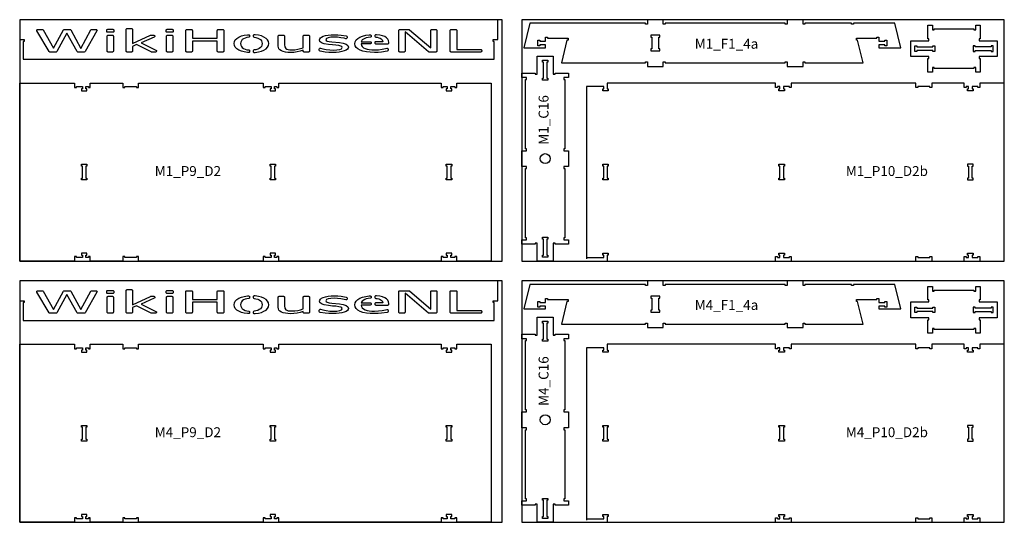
# Model space of a CAD drawing. Header units: millimetres. Extents: x -18184 to 50972, y 6312 to 16778.
# Tile 24 of 38: x 5352 to 10332, y 8953 to 11493. Entities that reach past the tile are written whole.
import ezdxf

# ---------------------------------------------------------------- set-up
doc = ezdxf.new("R2010")
doc.units = ezdxf.units.MM
doc.header["$MEASUREMENT"] = 0
for name, color, linetype in [('freeswerk_CODES', 50, 'Continuous'), ('freeswerk_ELEMENTEN', 7, 'Continuous'), ("freeswerk_LOGO'S_hele dikte plaat", 1, 'Continuous'), ('freeswerk_PLATEN', 3, 'Continuous')]:
    doc.layers.add(name, color=color, linetype=linetype)

msp = doc.modelspace()

# ---------------------------------------------------------------- linework, layer by layer
for centre in [(8010.3, 10790.5), (8010.3, 9470.5)]:
    msp.add_circle(centre, 25)
at = {"layer": 'freeswerk_ELEMENTEN'}
for points in [[(7752.3, 11392.5), (7770.3, 11392.5), (7770.3, 11492.5), (5352.3, 11492.5), (5352.3, 11392.5), (5375.3, 11392.5), (5375.3, 11382.5), (5370.3, 11382.5), (5370.3, 11292.5), (7752.3, 11292.5), (7752.3, 11382.5), (7747.3, 11382.5), (7747.3, 11392.5)], [(9738.2, 11360.5), (9728.2, 11360.5), (9728.2, 11365.5), (9698.2, 11365.5), (9698.2, 11350.5), (9808.2, 11350.5), (9778.2, 11474.5), (9569.9, 11474.5), (9569.9, 11469.5), (9559.9, 11469.5), (9559.9, 11474.5), (9324.2, 11474.5), (9324.2, 11469.5), (9314.2, 11469.5), (9314.2, 11492.5), (9234.2, 11492.5), (9234.2, 11469.5), (9224.2, 11469.5), (9224.2, 11474.5), (8617.2, 11474.5), (8617.2, 11469.5), (8607.2, 11469.5), (8607.2, 11492.5), (8527.2, 11492.5), (8527.2, 11469.5), (8517.2, 11469.5), (8517.2, 11474.5), (7932.3, 11474.5), (7902.3, 11350.5), (8012.3, 11350.5), (8012.3, 11365.5), (7982.3, 11365.5), (7982.3, 11360.5), (7972.3, 11360.5), (7972.3, 11388.5), (7982.3, 11388.5), (7982.3, 11383.5), (8012.3, 11383.5), (8012.3, 11403.5), (8022.3, 11403.5), (8022.3, 11398.5), (8125.9, 11398.5), (8125.9, 11388.5), (8119.9, 11388.5), (8092.3, 11274.5), (8517.2, 11274.5), (8517.2, 11279.5), (8527.2, 11279.5), (8527.2, 11256.5), (8607.2, 11256.5), (8607.2, 11279.5), (8617.2, 11279.5), (8617.2, 11274.5), (9224.2, 11274.5), (9224.2, 11279.5), (9234.2, 11279.5), (9234.2, 11256.5), (9314.2, 11256.5), (9314.2, 11279.5), (9324.2, 11279.5), (9324.2, 11274.5), (9618.2, 11274.5), (9590.6, 11388.5), (9584.7, 11388.5), (9584.7, 11398.5), (9688.2, 11398.5), (9688.2, 11403.5), (9698.2, 11403.5), (9698.2, 11383.5), (9728.2, 11383.5), (9728.2, 11388.5), (9738.2, 11388.5)], [(9951.3, 11396.1), (9946.3, 11396.1), (9946.3, 11464.1), (9968.3, 11464.1), (9968.3, 11441.1), (9978.3, 11441.1), (9978.3, 11446.1), (10178.3, 11446.1), (10178.3, 11441.1), (10188.3, 11441.1), (10188.3, 11464.1), (10210.3, 11464.1), (10210.3, 11396.1), (10205.3, 11396.1), (10205.3, 11386.1), (10296.3, 11386.1), (10296.3, 11306.1), (10205.3, 11306.1), (10205.3, 11296.1), (10210.3, 11296.1), (10210.3, 11228.1), (10188.3, 11228.1), (10188.3, 11251.1), (10178.3, 11251.1), (10178.3, 11246.1), (9978.3, 11246.1), (9978.3, 11251.1), (9968.3, 11251.1), (9968.3, 11228.1), (9946.3, 11228.1), (9946.3, 11296.1), (9951.3, 11296.1), (9951.3, 11306.1), (9860.3, 11306.1), (9860.3, 11386.1), (9951.3, 11386.1)], [(8590.2, 11414.5), (8544.2, 11414.5), (8544.2, 11404.5), (8549.2, 11404.5), (8549.2, 11344.5), (8544.2, 11344.5), (8544.2, 11334.5), (8590.2, 11334.5), (8590.2, 11344.5), (8585.2, 11344.5), (8585.2, 11404.5), (8590.2, 11404.5)], [(9890.3, 11360.1), (9890.3, 11355.1), (9971.3, 11355.1), (9971.3, 11360.1), (9981.3, 11360.1), (9981.3, 11332.1), (9971.3, 11332.1), (9971.3, 11337.1), (9890.3, 11337.1), (9890.3, 11332.1), (9880.3, 11332.1), (9880.3, 11360.1)], [(10266.3, 11332.1), (10276.3, 11332.1), (10276.3, 11360.1), (10266.3, 11360.1), (10266.3, 11355.1), (10185.3, 11355.1), (10185.3, 11360.1), (10175.3, 11360.1), (10175.3, 11332.1), (10185.3, 11332.1), (10185.3, 11337.1), (10266.3, 11337.1)], [(8105.3, 10750.5), (8105.3, 10740.5), (8110.3, 10740.5), (8110.3, 10390.5), (8105.3, 10390.5), (8105.3, 10380.5), (8128.3, 10380.5), (8128.3, 10358.5), (8060.3, 10358.5), (8060.3, 10363.5), (8050.3, 10363.5), (8050.3, 10272.5), (7970.3, 10272.5), (7970.3, 10363.5), (7960.3, 10363.5), (7960.3, 10358.5), (7892.3, 10358.5), (7892.3, 10380.5), (7915.3, 10380.5), (7915.3, 10390.5), (7910.3, 10390.5), (7910.3, 10740.5), (7915.3, 10740.5), (7915.3, 10750.5), (7892.3, 10750.5), (7892.3, 10830.5), (7915.3, 10830.5), (7915.3, 10840.5), (7910.3, 10840.5), (7910.3, 11190.5), (7915.3, 11190.5), (7915.3, 11200.5), (7892.3, 11200.5), (7892.3, 11222.5), (7960.3, 11222.5), (7960.3, 11217.5), (7970.3, 11217.5), (7970.3, 11308.5), (8050.3, 11308.5), (8050.3, 11217.5), (8060.3, 11217.5), (8060.3, 11222.5), (8128.3, 11222.5), (8128.3, 11200.5), (8105.3, 11200.5), (8105.3, 11190.5), (8110.3, 11190.5), (8110.3, 10840.5), (8105.3, 10840.5), (8105.3, 10830.5), (8128.3, 10830.5), (8128.3, 10750.5)], [(8024.3, 11278.5), (8019.3, 11278.5), (8019.3, 11197.5), (8024.3, 11197.5), (8024.3, 11187.5), (7996.3, 11187.5), (7996.3, 11197.5), (8001.3, 11197.5), (8001.3, 11278.5), (7996.3, 11278.5), (7996.3, 11288.5), (8024.3, 11288.5)], [(5709.5, 11172.5), (5873.5, 11172.5), (5873.5, 11149.5), (5883.5, 11149.5), (5883.5, 11154.5), (5943.5, 11154.5), (5943.5, 11149.5), (5953.5, 11149.5), (5953.5, 11172.5), (6583.5, 11172.5), (6583.5, 11149.5), (6593.5, 11149.5), (6593.5, 11154.5), (6623.5, 11154.5), (6623.5, 11142.5), (6618.5, 11142.5), (6618.5, 11132.5), (6646.5, 11132.5), (6646.5, 11142.5), (6641.5, 11142.5), (6641.5, 11154.5), (6653.5, 11154.5), (6653.5, 11149.5), (6663.5, 11149.5), (6663.5, 11172.5), (7483.5, 11172.5), (7483.5, 11149.5), (7493.5, 11149.5), (7493.5, 11154.5), (7514.5, 11154.5), (7514.5, 11142.5), (7509.5, 11142.5), (7509.5, 11132.5), (7537.5, 11132.5), (7537.5, 11142.5), (7532.5, 11142.5), (7532.5, 11154.5), (7553.5, 11154.5), (7553.5, 11149.5), (7563.5, 11149.5), (7563.5, 11172.5), (7737.7, 11172.5), (7737.7, 10272.5), (7563.5, 10272.5), (7563.5, 10295.5), (7553.5, 10295.5), (7553.5, 10290.5), (7532.5, 10290.5), (7532.5, 10302.5), (7537.5, 10302.5), (7537.5, 10312.5), (7509.5, 10312.5), (7509.5, 10302.5), (7514.5, 10302.5), (7514.5, 10290.5), (7493.5, 10290.5), (7493.5, 10295.5), (7483.5, 10295.5), (7483.5, 10272.5), (6663.5, 10272.5), (6663.5, 10295.5), (6653.5, 10295.5), (6653.5, 10290.5), (6641.5, 10290.5), (6641.5, 10302.5), (6646.5, 10302.5), (6646.5, 10312.5), (6618.5, 10312.5), (6618.5, 10302.5), (6623.5, 10302.5), (6623.5, 10290.5), (6593.5, 10290.5), (6593.5, 10295.5), (6583.5, 10295.5), (6583.5, 10272.5), (5953.5, 10272.5), (5953.5, 10295.5), (5943.5, 10295.5), (5943.5, 10290.5), (5883.5, 10290.5), (5883.5, 10295.5), (5873.5, 10295.5), (5873.5, 10272.5), (5709.5, 10272.5), (5709.5, 10295.5), (5699.5, 10295.5), (5699.5, 10290.5), (5687.5, 10290.5), (5687.5, 10302.5), (5692.5, 10302.5), (5692.5, 10312.5), (5664.5, 10312.5), (5664.5, 10302.5), (5669.5, 10302.5), (5669.5, 10290.5), (5639.5, 10290.5), (5639.5, 10295.5), (5629.5, 10295.5), (5629.5, 10272.5), (5352.3, 10272.5), (5352.3, 11172.5), (5629.5, 11172.5), (5629.5, 11149.5), (5639.5, 11149.5), (5639.5, 11154.5), (5669.5, 11154.5), (5669.5, 11142.5), (5664.5, 11142.5), (5664.5, 11132.5), (5692.5, 11132.5), (5692.5, 11142.5), (5687.5, 11142.5), (5687.5, 11154.5), (5699.5, 11154.5), (5699.5, 11149.5), (5709.5, 11149.5)], [(9965.1, 11149.5), (9955.1, 11149.5), (9955.1, 11154.5), (9895.1, 11154.5), (9895.1, 11149.5), (9885.1, 11149.5), (9885.1, 11172.5), (9255.1, 11172.5), (9255.1, 11149.5), (9245.1, 11149.5), (9245.1, 11154.5), (9215.1, 11154.5), (9215.1, 11142.5), (9220.1, 11142.5), (9220.1, 11132.5), (9192.1, 11132.5), (9192.1, 11142.5), (9197.1, 11142.5), (9197.1, 11154.5), (9185.1, 11154.5), (9185.1, 11149.5), (9175.1, 11149.5), (9175.1, 11172.5), (8324.1, 11172.5), (8324.1, 11142.5), (8329.1, 11142.5), (8329.1, 11132.5), (8301.1, 11132.5), (8301.1, 11142.5), (8306.1, 11142.5), (8306.1, 11154.5), (8219.2, 11154.5), (8219.2, 10290.5), (8306.1, 10290.5), (8306.1, 10302.5), (8301.1, 10302.5), (8301.1, 10312.5), (8329.1, 10312.5), (8329.1, 10302.5), (8324.1, 10302.5), (8324.1, 10272.5), (9175.1, 10272.5), (9175.1, 10295.5), (9185.1, 10295.5), (9185.1, 10290.5), (9197.1, 10290.5), (9197.1, 10302.5), (9192.1, 10302.5), (9192.1, 10312.5), (9220.1, 10312.5), (9220.1, 10302.5), (9215.1, 10302.5), (9215.1, 10290.5), (9245.1, 10290.5), (9245.1, 10295.5), (9255.1, 10295.5), (9255.1, 10272.5), (9885.1, 10272.5), (9885.1, 10295.5), (9895.1, 10295.5), (9895.1, 10290.5), (9955.1, 10290.5), (9955.1, 10295.5), (9965.1, 10295.5), (9965.1, 10272.5), (10129.1, 10272.5), (10129.1, 10295.5), (10139.1, 10295.5), (10139.1, 10290.5), (10151.1, 10290.5), (10151.1, 10302.5), (10146.1, 10302.5), (10146.1, 10312.5), (10174.1, 10312.5), (10174.1, 10302.5), (10169.1, 10302.5), (10169.1, 10290.5), (10199.1, 10290.5), (10199.1, 10295.5), (10209.1, 10295.5), (10209.1, 10272.5), (10332.3, 10272.5), (10332.3, 11172.5), (10209.1, 11172.5), (10209.1, 11149.5), (10199.1, 11149.5), (10199.1, 11154.5), (10169.1, 11154.5), (10169.1, 11142.5), (10174.1, 11142.5), (10174.1, 11132.5), (10146.1, 11132.5), (10146.1, 11142.5), (10151.1, 11142.5), (10151.1, 11154.5), (10139.1, 11154.5), (10139.1, 11149.5), (10129.1, 11149.5), (10129.1, 11172.5), (9965.1, 11172.5)], [(5692.5, 10682.5), (5664.5, 10682.5), (5664.5, 10692.5), (5669.5, 10692.5), (5669.5, 10752.5), (5664.5, 10752.5), (5664.5, 10762.5), (5692.5, 10762.5), (5692.5, 10752.5), (5687.5, 10752.5), (5687.5, 10692.5), (5692.5, 10692.5)], [(6623.5, 10692.5), (6623.5, 10752.5), (6618.5, 10752.5), (6618.5, 10762.5), (6646.5, 10762.5), (6646.5, 10752.5), (6641.5, 10752.5), (6641.5, 10692.5), (6646.5, 10692.5), (6646.5, 10682.5), (6618.5, 10682.5), (6618.5, 10692.5)], [(7514.5, 10692.5), (7514.5, 10752.5), (7509.5, 10752.5), (7509.5, 10762.5), (7537.5, 10762.5), (7537.5, 10752.5), (7532.5, 10752.5), (7532.5, 10692.5), (7537.5, 10692.5), (7537.5, 10682.5), (7509.5, 10682.5), (7509.5, 10692.5)], [(8301.1, 10692.5), (8306.1, 10692.5), (8306.1, 10752.5), (8301.1, 10752.5), (8301.1, 10762.5), (8329.1, 10762.5), (8329.1, 10752.5), (8324.1, 10752.5), (8324.1, 10692.5), (8329.1, 10692.5), (8329.1, 10682.5), (8301.1, 10682.5)], [(9220.1, 10762.5), (9220.1, 10752.5), (9215.1, 10752.5), (9215.1, 10692.5), (9220.1, 10692.5), (9220.1, 10682.5), (9192.1, 10682.5), (9192.1, 10692.5), (9197.1, 10692.5), (9197.1, 10752.5), (9192.1, 10752.5), (9192.1, 10762.5)], [(10169.1, 10752.5), (10174.1, 10752.5), (10174.1, 10762.5), (10146.1, 10762.5), (10146.1, 10752.5), (10151.1, 10752.5), (10151.1, 10692.5), (10146.1, 10692.5), (10146.1, 10682.5), (10174.1, 10682.5), (10174.1, 10692.5), (10169.1, 10692.5)], [(7996.3, 10383.5), (7996.3, 10393.5), (8024.3, 10393.5), (8024.3, 10383.5), (8019.3, 10383.5), (8019.3, 10302.5), (8024.3, 10302.5), (8024.3, 10292.5), (7996.3, 10292.5), (7996.3, 10302.5), (8001.3, 10302.5), (8001.3, 10383.5)], [(7752.3, 10072.5), (7770.3, 10072.5), (7770.3, 10172.5), (5352.3, 10172.5), (5352.3, 10072.5), (5375.3, 10072.5), (5375.3, 10062.5), (5370.3, 10062.5), (5370.3, 9972.5), (7752.3, 9972.5), (7752.3, 10062.5), (7747.3, 10062.5), (7747.3, 10072.5)], [(9738.2, 10040.5), (9728.2, 10040.5), (9728.2, 10045.5), (9698.2, 10045.5), (9698.2, 10030.5), (9808.2, 10030.5), (9778.2, 10154.5), (9569.9, 10154.5), (9569.9, 10149.5), (9559.9, 10149.5), (9559.9, 10154.5), (9324.2, 10154.5), (9324.2, 10149.5), (9314.2, 10149.5), (9314.2, 10172.5), (9234.2, 10172.5), (9234.2, 10149.5), (9224.2, 10149.5), (9224.2, 10154.5), (8617.2, 10154.5), (8617.2, 10149.5), (8607.2, 10149.5), (8607.2, 10172.5), (8527.2, 10172.5), (8527.2, 10149.5), (8517.2, 10149.5), (8517.2, 10154.5), (7932.3, 10154.5), (7902.3, 10030.5), (8012.3, 10030.5), (8012.3, 10045.5), (7982.3, 10045.5), (7982.3, 10040.5), (7972.3, 10040.5), (7972.3, 10068.5), (7982.3, 10068.5), (7982.3, 10063.5), (8012.3, 10063.5), (8012.3, 10083.5), (8022.3, 10083.5), (8022.3, 10078.5), (8125.9, 10078.5), (8125.9, 10068.5), (8119.9, 10068.5), (8092.3, 9954.5), (8517.2, 9954.5), (8517.2, 9959.5), (8527.2, 9959.5), (8527.2, 9936.5), (8607.2, 9936.5), (8607.2, 9959.5), (8617.2, 9959.5), (8617.2, 9954.5), (9224.2, 9954.5), (9224.2, 9959.5), (9234.2, 9959.5), (9234.2, 9936.5), (9314.2, 9936.5), (9314.2, 9959.5), (9324.2, 9959.5), (9324.2, 9954.5), (9618.2, 9954.5), (9590.6, 10068.5), (9584.7, 10068.5), (9584.7, 10078.5), (9688.2, 10078.5), (9688.2, 10083.5), (9698.2, 10083.5), (9698.2, 10063.5), (9728.2, 10063.5), (9728.2, 10068.5), (9738.2, 10068.5)], [(9951.3, 10076.1), (9946.3, 10076.1), (9946.3, 10144.1), (9968.3, 10144.1), (9968.3, 10121.1), (9978.3, 10121.1), (9978.3, 10126.1), (10178.3, 10126.1), (10178.3, 10121.1), (10188.3, 10121.1), (10188.3, 10144.1), (10210.3, 10144.1), (10210.3, 10076.1), (10205.3, 10076.1), (10205.3, 10066.1), (10296.3, 10066.1), (10296.3, 9986.1), (10205.3, 9986.1), (10205.3, 9976.1), (10210.3, 9976.1), (10210.3, 9908.1), (10188.3, 9908.1), (10188.3, 9931.1), (10178.3, 9931.1), (10178.3, 9926.1), (9978.3, 9926.1), (9978.3, 9931.1), (9968.3, 9931.1), (9968.3, 9908.1), (9946.3, 9908.1), (9946.3, 9976.1), (9951.3, 9976.1), (9951.3, 9986.1), (9860.3, 9986.1), (9860.3, 10066.1), (9951.3, 10066.1)], [(8590.2, 10094.5), (8544.2, 10094.5), (8544.2, 10084.5), (8549.2, 10084.5), (8549.2, 10024.5), (8544.2, 10024.5), (8544.2, 10014.5), (8590.2, 10014.5), (8590.2, 10024.5), (8585.2, 10024.5), (8585.2, 10084.5), (8590.2, 10084.5)], [(9890.3, 10040.1), (9890.3, 10035.1), (9971.3, 10035.1), (9971.3, 10040.1), (9981.3, 10040.1), (9981.3, 10012.1), (9971.3, 10012.1), (9971.3, 10017.1), (9890.3, 10017.1), (9890.3, 10012.1), (9880.3, 10012.1), (9880.3, 10040.1)], [(10266.3, 10012.1), (10276.3, 10012.1), (10276.3, 10040.1), (10266.3, 10040.1), (10266.3, 10035.1), (10185.3, 10035.1), (10185.3, 10040.1), (10175.3, 10040.1), (10175.3, 10012.1), (10185.3, 10012.1), (10185.3, 10017.1), (10266.3, 10017.1)], [(8105.3, 9430.5), (8105.3, 9420.5), (8110.3, 9420.5), (8110.3, 9070.5), (8105.3, 9070.5), (8105.3, 9060.5), (8128.3, 9060.5), (8128.3, 9038.5), (8060.3, 9038.5), (8060.3, 9043.5), (8050.3, 9043.5), (8050.3, 8952.5), (7970.3, 8952.5), (7970.3, 9043.5), (7960.3, 9043.5), (7960.3, 9038.5), (7892.3, 9038.5), (7892.3, 9060.5), (7915.3, 9060.5), (7915.3, 9070.5), (7910.3, 9070.5), (7910.3, 9420.5), (7915.3, 9420.5), (7915.3, 9430.5), (7892.3, 9430.5), (7892.3, 9510.5), (7915.3, 9510.5), (7915.3, 9520.5), (7910.3, 9520.5), (7910.3, 9870.5), (7915.3, 9870.5), (7915.3, 9880.5), (7892.3, 9880.5), (7892.3, 9902.5), (7960.3, 9902.5), (7960.3, 9897.5), (7970.3, 9897.5), (7970.3, 9988.5), (8050.3, 9988.5), (8050.3, 9897.5), (8060.3, 9897.5), (8060.3, 9902.5), (8128.3, 9902.5), (8128.3, 9880.5), (8105.3, 9880.5), (8105.3, 9870.5), (8110.3, 9870.5), (8110.3, 9520.5), (8105.3, 9520.5), (8105.3, 9510.5), (8128.3, 9510.5), (8128.3, 9430.5)], [(8024.3, 9958.5), (8019.3, 9958.5), (8019.3, 9877.5), (8024.3, 9877.5), (8024.3, 9867.5), (7996.3, 9867.5), (7996.3, 9877.5), (8001.3, 9877.5), (8001.3, 9958.5), (7996.3, 9958.5), (7996.3, 9968.5), (8024.3, 9968.5)], [(5709.5, 9852.5), (5873.5, 9852.5), (5873.5, 9829.5), (5883.5, 9829.5), (5883.5, 9834.5), (5943.5, 9834.5), (5943.5, 9829.5), (5953.5, 9829.5), (5953.5, 9852.5), (6583.5, 9852.5), (6583.5, 9829.5), (6593.5, 9829.5), (6593.5, 9834.5), (6623.5, 9834.5), (6623.5, 9822.5), (6618.5, 9822.5), (6618.5, 9812.5), (6646.5, 9812.5), (6646.5, 9822.5), (6641.5, 9822.5), (6641.5, 9834.5), (6653.5, 9834.5), (6653.5, 9829.5), (6663.5, 9829.5), (6663.5, 9852.5), (7483.5, 9852.5), (7483.5, 9829.5), (7493.5, 9829.5), (7493.5, 9834.5), (7514.5, 9834.5), (7514.5, 9822.5), (7509.5, 9822.5), (7509.5, 9812.5), (7537.5, 9812.5), (7537.5, 9822.5), (7532.5, 9822.5), (7532.5, 9834.5), (7553.5, 9834.5), (7553.5, 9829.5), (7563.5, 9829.5), (7563.5, 9852.5), (7737.7, 9852.5), (7737.7, 8952.5), (7563.5, 8952.5), (7563.5, 8975.5), (7553.5, 8975.5), (7553.5, 8970.5), (7532.5, 8970.5), (7532.5, 8982.5), (7537.5, 8982.5), (7537.5, 8992.5), (7509.5, 8992.5), (7509.5, 8982.5), (7514.5, 8982.5), (7514.5, 8970.5), (7493.5, 8970.5), (7493.5, 8975.5), (7483.5, 8975.5), (7483.5, 8952.5), (6663.5, 8952.5), (6663.5, 8975.5), (6653.5, 8975.5), (6653.5, 8970.5), (6641.5, 8970.5), (6641.5, 8982.5), (6646.5, 8982.5), (6646.5, 8992.5), (6618.5, 8992.5), (6618.5, 8982.5), (6623.5, 8982.5), (6623.5, 8970.5), (6593.5, 8970.5), (6593.5, 8975.5), (6583.5, 8975.5), (6583.5, 8952.5), (5953.5, 8952.5), (5953.5, 8975.5), (5943.5, 8975.5), (5943.5, 8970.5), (5883.5, 8970.5), (5883.5, 8975.5), (5873.5, 8975.5), (5873.5, 8952.5), (5709.5, 8952.5), (5709.5, 8975.5), (5699.5, 8975.5), (5699.5, 8970.5), (5687.5, 8970.5), (5687.5, 8982.5), (5692.5, 8982.5), (5692.5, 8992.5), (5664.5, 8992.5), (5664.5, 8982.5), (5669.5, 8982.5), (5669.5, 8970.5), (5639.5, 8970.5), (5639.5, 8975.5), (5629.5, 8975.5), (5629.5, 8952.5), (5352.3, 8952.5), (5352.3, 9852.5), (5629.5, 9852.5), (5629.5, 9829.5), (5639.5, 9829.5), (5639.5, 9834.5), (5669.5, 9834.5), (5669.5, 9822.5), (5664.5, 9822.5), (5664.5, 9812.5), (5692.5, 9812.5), (5692.5, 9822.5), (5687.5, 9822.5), (5687.5, 9834.5), (5699.5, 9834.5), (5699.5, 9829.5), (5709.5, 9829.5)], [(9965.1, 9829.5), (9955.1, 9829.5), (9955.1, 9834.5), (9895.1, 9834.5), (9895.1, 9829.5), (9885.1, 9829.5), (9885.1, 9852.5), (9255.1, 9852.5), (9255.1, 9829.5), (9245.1, 9829.5), (9245.1, 9834.5), (9215.1, 9834.5), (9215.1, 9822.5), (9220.1, 9822.5), (9220.1, 9812.5), (9192.1, 9812.5), (9192.1, 9822.5), (9197.1, 9822.5), (9197.1, 9834.5), (9185.1, 9834.5), (9185.1, 9829.5), (9175.1, 9829.5), (9175.1, 9852.5), (8324.1, 9852.5), (8324.1, 9822.5), (8329.1, 9822.5), (8329.1, 9812.5), (8301.1, 9812.5), (8301.1, 9822.5), (8306.1, 9822.5), (8306.1, 9834.5), (8219.2, 9834.5), (8219.2, 8970.5), (8306.1, 8970.5), (8306.1, 8982.5), (8301.1, 8982.5), (8301.1, 8992.5), (8329.1, 8992.5), (8329.1, 8982.5), (8324.1, 8982.5), (8324.1, 8952.5), (9175.1, 8952.5), (9175.1, 8975.5), (9185.1, 8975.5), (9185.1, 8970.5), (9197.1, 8970.5), (9197.1, 8982.5), (9192.1, 8982.5), (9192.1, 8992.5), (9220.1, 8992.5), (9220.1, 8982.5), (9215.1, 8982.5), (9215.1, 8970.5), (9245.1, 8970.5), (9245.1, 8975.5), (9255.1, 8975.5), (9255.1, 8952.5), (9885.1, 8952.5), (9885.1, 8975.5), (9895.1, 8975.5), (9895.1, 8970.5), (9955.1, 8970.5), (9955.1, 8975.5), (9965.1, 8975.5), (9965.1, 8952.5), (10129.1, 8952.5), (10129.1, 8975.5), (10139.1, 8975.5), (10139.1, 8970.5), (10151.1, 8970.5), (10151.1, 8982.5), (10146.1, 8982.5), (10146.1, 8992.5), (10174.1, 8992.5), (10174.1, 8982.5), (10169.1, 8982.5), (10169.1, 8970.5), (10199.1, 8970.5), (10199.1, 8975.5), (10209.1, 8975.5), (10209.1, 8952.5), (10332.3, 8952.5), (10332.3, 9852.5), (10209.1, 9852.5), (10209.1, 9829.5), (10199.1, 9829.5), (10199.1, 9834.5), (10169.1, 9834.5), (10169.1, 9822.5), (10174.1, 9822.5), (10174.1, 9812.5), (10146.1, 9812.5), (10146.1, 9822.5), (10151.1, 9822.5), (10151.1, 9834.5), (10139.1, 9834.5), (10139.1, 9829.5), (10129.1, 9829.5), (10129.1, 9852.5), (9965.1, 9852.5)], [(5692.5, 9362.5), (5664.5, 9362.5), (5664.5, 9372.5), (5669.5, 9372.5), (5669.5, 9432.5), (5664.5, 9432.5), (5664.5, 9442.5), (5692.5, 9442.5), (5692.5, 9432.5), (5687.5, 9432.5), (5687.5, 9372.5), (5692.5, 9372.5)], [(6623.5, 9372.5), (6623.5, 9432.5), (6618.5, 9432.5), (6618.5, 9442.5), (6646.5, 9442.5), (6646.5, 9432.5), (6641.5, 9432.5), (6641.5, 9372.5), (6646.5, 9372.5), (6646.5, 9362.5), (6618.5, 9362.5), (6618.5, 9372.5)], [(7514.5, 9372.5), (7514.5, 9432.5), (7509.5, 9432.5), (7509.5, 9442.5), (7537.5, 9442.5), (7537.5, 9432.5), (7532.5, 9432.5), (7532.5, 9372.5), (7537.5, 9372.5), (7537.5, 9362.5), (7509.5, 9362.5), (7509.5, 9372.5)], [(8301.1, 9372.5), (8306.1, 9372.5), (8306.1, 9432.5), (8301.1, 9432.5), (8301.1, 9442.5), (8329.1, 9442.5), (8329.1, 9432.5), (8324.1, 9432.5), (8324.1, 9372.5), (8329.1, 9372.5), (8329.1, 9362.5), (8301.1, 9362.5)], [(9220.1, 9442.5), (9220.1, 9432.5), (9215.1, 9432.5), (9215.1, 9372.5), (9220.1, 9372.5), (9220.1, 9362.5), (9192.1, 9362.5), (9192.1, 9372.5), (9197.1, 9372.5), (9197.1, 9432.5), (9192.1, 9432.5), (9192.1, 9442.5)], [(10169.1, 9432.5), (10174.1, 9432.5), (10174.1, 9442.5), (10146.1, 9442.5), (10146.1, 9432.5), (10151.1, 9432.5), (10151.1, 9372.5), (10146.1, 9372.5), (10146.1, 9362.5), (10174.1, 9362.5), (10174.1, 9372.5), (10169.1, 9372.5)], [(7996.3, 9063.5), (7996.3, 9073.5), (8024.3, 9073.5), (8024.3, 9063.5), (8019.3, 9063.5), (8019.3, 8982.5), (8024.3, 8982.5), (8024.3, 8972.5), (7996.3, 8972.5), (7996.3, 8982.5), (8001.3, 8982.5), (8001.3, 9063.5)]]:
    msp.add_lwpolyline(points, close=True, dxfattribs=at)
for points in [[(8219.2, 10290.5), (8219.2, 10283.8)], [(8219.2, 8970.5), (8219.2, 8963.8)]]:
    msp.add_lwpolyline(points, dxfattribs=at)
at = {"layer": "freeswerk_LOGO'S_hele dikte plaat"}
for points in [[(5577.9, 11443.1), (5606.1, 11443.1, -0.27355), (5610.5, 11440.5), (5661.7, 11347.3), (5712.9, 11440.5, -0.27355), (5717.3, 11443.1), (5738.6, 11443.1, -0.57661), (5742.9, 11435.6), (5683.1, 11331.5, -0.268544), (5678.8, 11329), (5646.8, 11329, -0.271536), (5642.5, 11331.6), (5590.9, 11423.7), (5540.5, 11331.6, -0.27411), (5536.1, 11329), (5505, 11329, -0.266461), (5500.7, 11331.5), (5439.8, 11435.6, -0.579204), (5444.2, 11443.1), (5466.9, 11443.1, -0.271721), (5471.3, 11440.6), (5522.8, 11348.3), (5573.6, 11440.5, -0.273555)], [(5792.4, 11433.9), (5792.4, 11438.9, -0.414214), (5797.4, 11443.9), (5823.3, 11443.9, -0.414214), (5828.3, 11438.9), (5828.3, 11433.9, -0.414214), (5823.3, 11428.9), (5797.4, 11428.9, -0.414214)], [(5799.5, 11414.6), (5821.3, 11414.6, -0.414214), (5826.3, 11409.6), (5826.3, 11334, -0.414214), (5821.3, 11329), (5799.5, 11329, -0.414214), (5794.5, 11334), (5794.5, 11409.6, -0.414214)], [(6033.3, 11405.1), (5966.7, 11375.1), (6041.6, 11338.5, -0.795271), (6039.4, 11329), (6020.2, 11329, -0.115194), (6018, 11329.5), (5943.2, 11366.5), (5922.5, 11357.6), (5922.5, 11334, -0.414214), (5917.5, 11329), (5895.7, 11329, -0.414214), (5890.7, 11334), (5890.7, 11443.3, -0.414214), (5895.7, 11448.3), (5917.5, 11448.3, -0.414214), (5922.5, 11443.3), (5922.5, 11371.8), (6013.4, 11414.1, -0.109417), (6015.6, 11414.6), (6031.3, 11414.6, -0.808184)], [(6097.9, 11443.9), (6123.8, 11443.9, -0.414214), (6128.8, 11438.9), (6128.8, 11433.9, -0.414214), (6123.8, 11428.9), (6097.9, 11428.9, -0.414214), (6092.9, 11433.9), (6092.9, 11438.9, -0.414214)], [(6121.7, 11329), (6099.9, 11329, -0.414214), (6094.9, 11334), (6094.9, 11409.6, -0.414214), (6099.9, 11414.6), (6121.7, 11414.6, -0.414214), (6126.7, 11409.6), (6126.7, 11334, -0.414214)], [(6197.3, 11443.1), (6220.8, 11443.1, -0.414214), (6225.8, 11438.1), (6225.8, 11398.4), (6351.6, 11398.4), (6351.6, 11438.1, -0.414214), (6356.6, 11443.1), (6380.2, 11443.1, -0.414214), (6385.2, 11438.1), (6385.2, 11334, -0.414214), (6380.2, 11329), (6356.6, 11329, -0.414214), (6351.6, 11334), (6351.6, 11384.9), (6225.8, 11384.9), (6225.8, 11334, -0.414214), (6220.8, 11329), (6197.3, 11329, -0.414214), (6192.3, 11334), (6192.3, 11438.1, -0.414214)], [(6696, 11328.7), (6685.2, 11331.3), (6676.1, 11334.9), (6668.8, 11339.5), (6663.7, 11345), (6660.5, 11351.6), (6659.5, 11359.1), (6659.5, 11409.6, -0.414214), (6664.5, 11414.6), (6686.3, 11414.6, -0.414214), (6691.3, 11409.6), (6691.3, 11365.9), (6692.7, 11354.7), (6698.5, 11346.8), (6703.7, 11343.9), (6710.3, 11341.9), (6719.2, 11340.7), (6731.5, 11340.4), (6744.4, 11341.1), (6758.5, 11343.3), (6772.6, 11346.6), (6785.8, 11350.7), (6785.8, 11409.6, -0.414214), (6790.8, 11414.6), (6812.7, 11414.6, -0.414214), (6817.7, 11409.6), (6817.7, 11334, -0.414214), (6812.7, 11329), (6790.8, 11329, -0.414214), (6785.8, 11334), (6785.8, 11338.5), (6770.1, 11333.4), (6755, 11329.7), (6739.5, 11327.4), (6722.5, 11326.6), (6708.4, 11327.2)], [(6959.4, 11403.8), (6942.5, 11404.5), (6926.4, 11403.7), (6913, 11401.5), (6904, 11397.7), (6901, 11392.5), (6902.8, 11387.8), (6908.3, 11384.5), (6917.6, 11382.1), (6931.3, 11380.1), (6969.2, 11376.6), (6988.9, 11373.5), (7003.4, 11368.7), (7012.5, 11362.1), (7015.5, 11353.7), (7014.1, 11348.1), (7010.1, 11343), (7003.4, 11338.5), (6994, 11334.5), (6982.4, 11331.2), (6968.7, 11328.8), (6953.1, 11327.4), (6935.5, 11327), (6915.4, 11327.5), (6897, 11329.2), (6871.8, 11333.5, -0.366202), (6867.6, 11338.4), (6867.6, 11344.2, -0.499354), (6874, 11349), (6885.2, 11345.7), (6902.9, 11342.2), (6920.9, 11339.9), (6938.2, 11339.1), (6957, 11339.9), (6971.1, 11342.2), (6980, 11346.1), (6983, 11351.9), (6981.3, 11356.3), (6976.5, 11359.5), (6967.1, 11361.9), (6951.8, 11364), (6934.1, 11365.6), (6914.2, 11367.6), (6892.9, 11371.3), (6878.9, 11376.3), (6871.1, 11382.8), (6868.5, 11390.6), (6869.7, 11395.7), (6873.3, 11400.5), (6879.4, 11404.9), (6888, 11408.9), (6898.7, 11412.1), (6912.1, 11414.6), (6927.6, 11416.2), (6944.9, 11416.7), (6961.9, 11416.2), (6979.1, 11414.8), (7003.8, 11410.9, -0.369052), (7008, 11406), (7008, 11400.9, -0.495856), (7001.7, 11396.1), (6992.8, 11398.6), (6976.7, 11401.7)], [(7431.2, 11349.9), (7431.2, 11438.1, -0.414214), (7436.2, 11443.1), (7457.6, 11443.1, -0.414214), (7462.6, 11438.1), (7462.6, 11334, -0.414214), (7457.6, 11329), (7422.9, 11329, -0.178521), (7419.7, 11330.2), (7301.5, 11431.1), (7301.5, 11334, -0.414214), (7296.5, 11329), (7275.2, 11329, -0.414214), (7270.2, 11334), (7270.2, 11438.1, -0.414214), (7275.2, 11443.1), (7320.3, 11443.1, -0.178623), (7323.6, 11441.9)], [(7534.6, 11443.1), (7558.1, 11443.1, -0.414214), (7563.1, 11438.1), (7563.1, 11342.5), (7684.1, 11342.5, -0.414214), (7689.1, 11337.5), (7689.1, 11334, -0.414214), (7684.1, 11329), (7534.6, 11329, -0.414214), (7529.6, 11334), (7529.6, 11438.1, -0.414214)], [(5577.9, 10123.1), (5606.1, 10123.1, -0.27355), (5610.5, 10120.5), (5661.7, 10027.3), (5712.9, 10120.5, -0.27355), (5717.3, 10123.1), (5738.6, 10123.1, -0.57661), (5742.9, 10115.6), (5683.1, 10011.5, -0.268544), (5678.8, 10009), (5646.8, 10009, -0.271536), (5642.5, 10011.6), (5590.9, 10103.7), (5540.5, 10011.6, -0.27411), (5536.1, 10009), (5505, 10009, -0.266461), (5500.7, 10011.5), (5439.8, 10115.6, -0.579204), (5444.2, 10123.1), (5466.9, 10123.1, -0.271721), (5471.3, 10120.6), (5522.8, 10028.3), (5573.6, 10120.5, -0.273555)], [(5792.4, 10113.9), (5792.4, 10118.9, -0.414214), (5797.4, 10123.9), (5823.3, 10123.9, -0.414214), (5828.3, 10118.9), (5828.3, 10113.9, -0.414214), (5823.3, 10108.9), (5797.4, 10108.9, -0.414214)], [(6033.3, 10085.1), (5966.7, 10055.1), (6041.6, 10018.5, -0.795271), (6039.4, 10009), (6020.2, 10009, -0.115194), (6018, 10009.5), (5943.2, 10046.5), (5922.5, 10037.6), (5922.5, 10014, -0.414214), (5917.5, 10009), (5895.7, 10009, -0.414214), (5890.7, 10014), (5890.7, 10123.3, -0.414214), (5895.7, 10128.3), (5917.5, 10128.3, -0.414214), (5922.5, 10123.3), (5922.5, 10051.8), (6013.4, 10094.1, -0.109417), (6015.6, 10094.6), (6031.3, 10094.6, -0.808184)], [(6097.9, 10123.9), (6123.8, 10123.9, -0.414214), (6128.8, 10118.9), (6128.8, 10113.9, -0.414214), (6123.8, 10108.9), (6097.9, 10108.9, -0.414214), (6092.9, 10113.9), (6092.9, 10118.9, -0.414214)], [(6197.3, 10123.1), (6220.8, 10123.1, -0.414214), (6225.8, 10118.1), (6225.8, 10078.4), (6351.6, 10078.4), (6351.6, 10118.1, -0.414214), (6356.6, 10123.1), (6380.2, 10123.1, -0.414214), (6385.2, 10118.1), (6385.2, 10014, -0.414214), (6380.2, 10009), (6356.6, 10009, -0.414214), (6351.6, 10014), (6351.6, 10064.9), (6225.8, 10064.9), (6225.8, 10014, -0.414214), (6220.8, 10009), (6197.3, 10009, -0.414214), (6192.3, 10014), (6192.3, 10118.1, -0.414214)], [(7431.2, 10029.9), (7431.2, 10118.1, -0.414214), (7436.2, 10123.1), (7457.6, 10123.1, -0.414214), (7462.6, 10118.1), (7462.6, 10014, -0.414214), (7457.6, 10009), (7422.9, 10009, -0.178521), (7419.7, 10010.2), (7301.5, 10111.1), (7301.5, 10014, -0.414214), (7296.5, 10009), (7275.2, 10009, -0.414214), (7270.2, 10014), (7270.2, 10118.1, -0.414214), (7275.2, 10123.1), (7320.3, 10123.1, -0.178623), (7323.6, 10121.9)], [(7534.6, 10123.1), (7558.1, 10123.1, -0.414214), (7563.1, 10118.1), (7563.1, 10022.5), (7684.1, 10022.5, -0.414214), (7689.1, 10017.5), (7689.1, 10014, -0.414214), (7684.1, 10009), (7534.6, 10009, -0.414214), (7529.6, 10014), (7529.6, 10118.1, -0.414214)], [(5799.5, 10094.6), (5821.3, 10094.6, -0.414214), (5826.3, 10089.6), (5826.3, 10014, -0.414214), (5821.3, 10009), (5799.5, 10009, -0.414214), (5794.5, 10014), (5794.5, 10089.6, -0.414214)], [(6121.7, 10009), (6099.9, 10009, -0.414214), (6094.9, 10014), (6094.9, 10089.6, -0.414214), (6099.9, 10094.6), (6121.7, 10094.6, -0.414214), (6126.7, 10089.6), (6126.7, 10014, -0.414214)], [(6696, 10008.7), (6685.2, 10011.3), (6676.1, 10014.9), (6668.8, 10019.5), (6663.7, 10025), (6660.5, 10031.6), (6659.5, 10039.1), (6659.5, 10089.6, -0.414214), (6664.5, 10094.6), (6686.3, 10094.6, -0.414214), (6691.3, 10089.6), (6691.3, 10045.9), (6692.7, 10034.7), (6698.5, 10026.8), (6703.7, 10023.9), (6710.3, 10021.9), (6719.2, 10020.7), (6731.5, 10020.4), (6744.4, 10021.1), (6758.5, 10023.3), (6772.6, 10026.6), (6785.8, 10030.7), (6785.8, 10089.6, -0.414214), (6790.8, 10094.6), (6812.7, 10094.6, -0.414214), (6817.7, 10089.6), (6817.7, 10014, -0.414214), (6812.7, 10009), (6790.8, 10009, -0.414214), (6785.8, 10014), (6785.8, 10018.5), (6770.1, 10013.4), (6755, 10009.7), (6739.5, 10007.4), (6722.5, 10006.6), (6708.4, 10007.2)], [(6959.4, 10083.8), (6942.5, 10084.5), (6926.4, 10083.7), (6913, 10081.5), (6904, 10077.7), (6901, 10072.5), (6902.8, 10067.8), (6908.3, 10064.5), (6917.6, 10062.1), (6931.3, 10060.1), (6969.2, 10056.6), (6988.9, 10053.5), (7003.4, 10048.7), (7012.5, 10042.1), (7015.5, 10033.7), (7014.1, 10028.1), (7010.1, 10023), (7003.4, 10018.5), (6994, 10014.5), (6982.4, 10011.2), (6968.7, 10008.8), (6953.1, 10007.4), (6935.5, 10007), (6915.4, 10007.5), (6897, 10009.2), (6871.8, 10013.5, -0.366202), (6867.6, 10018.4), (6867.6, 10024.2, -0.499354), (6874, 10029), (6885.2, 10025.7), (6902.9, 10022.2), (6920.9, 10019.9), (6938.2, 10019.1), (6957, 10019.9), (6971.1, 10022.2), (6980, 10026.1), (6983, 10031.9), (6981.3, 10036.3), (6976.5, 10039.5), (6967.1, 10041.9), (6951.8, 10044), (6934.1, 10045.6), (6914.2, 10047.6), (6892.9, 10051.3), (6878.9, 10056.3), (6871.1, 10062.8), (6868.5, 10070.6), (6869.7, 10075.7), (6873.3, 10080.5), (6879.4, 10084.9), (6888, 10088.9), (6898.7, 10092.1), (6912.1, 10094.6), (6927.6, 10096.2), (6944.9, 10096.7), (6961.9, 10096.2), (6979.1, 10094.8), (7003.8, 10090.9, -0.369052), (7008, 10086), (7008, 10080.9, -0.495856), (7001.7, 10076.1), (6992.8, 10078.6), (6976.7, 10081.7)]]:
    msp.add_lwpolyline(points, format="xyb", close=True, dxfattribs=at)
for points in [[(6505.3, 11327.4), (6488.4, 11329.7), (6473.4, 11333.5), (6460.6, 11338.8), (6450.3, 11345.4), (6442.9, 11353.1), (6438.5, 11361.9), (6437, 11371.8), (6438.5, 11381.7), (6442.9, 11390.5), (6450.3, 11398.2), (6460.6, 11404.8), (6473.4, 11410.2), (6488.4, 11414), (6505.3, 11416.2), (6510.2, 11416.4, -0.425936), (6515.4, 11411.4), (6515.4, 11408.6, -0.380295), (6510.9, 11403.7), (6501.4, 11402.6), (6492, 11400), (6484.1, 11396.5), (6477.9, 11391.9), (6473.4, 11386.3), (6470.7, 11379.6), (6469.8, 11371.8), (6470.7, 11364.2), (6473.4, 11357.6), (6477.9, 11352), (6484.2, 11347.4), (6492.1, 11343.7), (6501.5, 11341.1), (6511, 11340, -0.379135), (6515.4, 11335), (6515.4, 11332.2, -0.425899), (6510.2, 11327.2), (6505.3, 11327.4)], [(6543.3, 11327.4), (6560.1, 11329.7), (6575, 11333.5), (6587.9, 11338.8), (6598.2, 11345.4), (6605.6, 11353.1), (6610.1, 11361.9), (6611.6, 11371.8), (6610.1, 11381.7), (6605.6, 11390.5), (6598.2, 11398.2), (6587.9, 11404.8), (6575, 11410.2), (6560.1, 11414), (6543.3, 11416.2), (6538.6, 11416.4, 0.426106), (6533.4, 11411.4), (6533.4, 11408.6, 0.379733), (6537.8, 11403.7), (6547.1, 11402.6), (6556.4, 11400), (6564.3, 11396.5), (6570.6, 11391.9), (6575.1, 11386.3), (6577.8, 11379.6), (6578.7, 11371.8), (6577.8, 11364.2), (6575.1, 11357.5), (6570.6, 11351.9), (6564.2, 11347.3), (6556.3, 11343.7), (6547, 11341.1), (6537.8, 11340, 0.378945), (6533.4, 11335), (6533.3, 11332.2, 0.428469), (6538.6, 11327.2), (6543.3, 11327.4)], [(7130.6, 11409.7, -0.403967), (7125.8, 11404.7), (7125.8, 11404.7), (7114.9, 11403.4), (7105.4, 11401.3), (7097.2, 11398.3), (7085.3, 11390.6), (7080, 11381.4), (7125.6, 11381.4, -0.414214), (7130.6, 11376.4), (7130.6, 11375.3, -0.414214), (7125.6, 11370.3), (7080, 11370.3), (7081.3, 11362.9), (7085.2, 11356.6), (7091.5, 11351.2), (7099.6, 11347), (7109.3, 11343.7), (7120.6, 11341.4), (7133.3, 11340.1), (7147.2, 11339.6), (7166.6, 11340.5), (7186.1, 11343.1), (7202.8, 11346.5), (7209.2, 11348.5, -0.50411), (7215.6, 11343.7), (7215.6, 11338.5, -0.369505), (7211.4, 11333.6), (7182.8, 11329.1), (7165.6, 11327.5), (7147.6, 11327), (7125.3, 11327.7), (7105.7, 11329.9), (7088.6, 11333.5), (7074.1, 11338.6), (7062.5, 11344.9), (7054.3, 11352.5), (7049.3, 11361.3), (7047.6, 11371.3), (7049.2, 11381.3), (7054, 11390.1), (7061.9, 11397.9), (7073, 11404.7), (7086.6, 11410), (7102.3, 11413.9), (7119.7, 11416.2), (7125.4, 11416.4, -0.426303), (7130.6, 11411.4), (7130.6, 11409.7)], [(7148.6, 11409, 0.393886), (7153.3, 11404), (7160.1, 11403.6), (7168.7, 11401.6), (7175.8, 11398.9), (7181.2, 11395.5), (7185.1, 11391.4), (7188.4, 11381.4), (7153.6, 11381.4, 0.414214), (7148.6, 11376.4), (7148.6, 11375.3, 0.414214), (7153.6, 11370.3), (7214.4, 11370.3, 0.414214), (7219.4, 11375.3), (7219.4, 11378.1), (7218.1, 11386.9), (7214.2, 11394.6), (7207.7, 11401.3), (7198.6, 11406.9), (7187.2, 11411.3), (7173.5, 11414.5), (7157.6, 11416.4), (7153.8, 11416.5, 0.42451), (7148.6, 11411.5), (7148.6, 11409)], [(6505.3, 10007.4), (6488.4, 10009.7), (6473.4, 10013.5), (6460.6, 10018.8), (6450.3, 10025.4), (6442.9, 10033.1), (6438.5, 10041.9), (6437, 10051.8), (6438.5, 10061.7), (6442.9, 10070.5), (6450.3, 10078.2), (6460.6, 10084.8), (6473.4, 10090.2), (6488.4, 10094), (6505.3, 10096.2), (6510.2, 10096.4, -0.425936), (6515.4, 10091.4), (6515.4, 10088.6, -0.380295), (6510.9, 10083.7), (6501.4, 10082.6), (6492, 10080), (6484.1, 10076.5), (6477.9, 10071.9), (6473.4, 10066.3), (6470.7, 10059.6), (6469.8, 10051.8), (6470.7, 10044.2), (6473.4, 10037.6), (6477.9, 10032), (6484.2, 10027.4), (6492.1, 10023.7), (6501.5, 10021.1), (6511, 10020, -0.379135), (6515.4, 10015), (6515.4, 10012.2, -0.425899), (6510.2, 10007.2), (6505.3, 10007.4)], [(6543.3, 10007.4), (6560.1, 10009.7), (6575, 10013.5), (6587.9, 10018.8), (6598.2, 10025.4), (6605.6, 10033.1), (6610.1, 10041.9), (6611.6, 10051.8), (6610.1, 10061.7), (6605.6, 10070.5), (6598.2, 10078.2), (6587.9, 10084.8), (6575, 10090.2), (6560.1, 10094), (6543.3, 10096.2), (6538.6, 10096.4, 0.426106), (6533.4, 10091.4), (6533.4, 10088.6, 0.379733), (6537.8, 10083.7), (6547.1, 10082.6), (6556.4, 10080), (6564.3, 10076.5), (6570.6, 10071.9), (6575.1, 10066.3), (6577.8, 10059.6), (6578.7, 10051.8), (6577.8, 10044.2), (6575.1, 10037.5), (6570.6, 10031.9), (6564.2, 10027.3), (6556.3, 10023.7), (6547, 10021.1), (6537.8, 10020, 0.378945), (6533.4, 10015), (6533.3, 10012.2, 0.428469), (6538.6, 10007.2), (6543.3, 10007.4)], [(7130.6, 10089.7, -0.403967), (7125.8, 10084.7), (7125.8, 10084.7), (7114.9, 10083.4), (7105.4, 10081.3), (7097.2, 10078.3), (7085.3, 10070.6), (7080, 10061.4), (7125.6, 10061.4, -0.414214), (7130.6, 10056.4), (7130.6, 10055.3, -0.414214), (7125.6, 10050.3), (7080, 10050.3), (7081.3, 10042.9), (7085.2, 10036.6), (7091.5, 10031.2), (7099.6, 10027), (7109.3, 10023.7), (7120.6, 10021.4), (7133.3, 10020.1), (7147.2, 10019.6), (7166.6, 10020.5), (7186.1, 10023.1), (7202.8, 10026.5), (7209.2, 10028.5, -0.50411), (7215.6, 10023.7), (7215.6, 10018.5, -0.369505), (7211.4, 10013.6), (7182.8, 10009.1), (7165.6, 10007.5), (7147.6, 10007), (7125.3, 10007.7), (7105.7, 10009.9), (7088.6, 10013.5), (7074.1, 10018.6), (7062.5, 10024.9), (7054.3, 10032.5), (7049.3, 10041.3), (7047.6, 10051.3), (7049.2, 10061.3), (7054, 10070.1), (7061.9, 10077.9), (7073, 10084.7), (7086.6, 10090), (7102.3, 10093.9), (7119.7, 10096.2), (7125.4, 10096.4, -0.426303), (7130.6, 10091.4), (7130.6, 10089.7)], [(7148.6, 10089, 0.393886), (7153.3, 10084), (7160.1, 10083.6), (7168.7, 10081.6), (7175.8, 10078.9), (7181.2, 10075.5), (7185.1, 10071.4), (7188.4, 10061.4), (7153.6, 10061.4, 0.414214), (7148.6, 10056.4), (7148.6, 10055.3, 0.414214), (7153.6, 10050.3), (7214.4, 10050.3, 0.414214), (7219.4, 10055.3), (7219.4, 10058.1), (7218.1, 10066.9), (7214.2, 10074.6), (7207.7, 10081.3), (7198.6, 10086.9), (7187.2, 10091.3), (7173.5, 10094.5), (7157.6, 10096.4), (7153.8, 10096.5, 0.42451), (7148.6, 10091.5), (7148.6, 10089)]]:
    msp.add_lwpolyline(points, format="xyb", dxfattribs=at)
at = {"layer": 'freeswerk_PLATEN'}
for points in [[(5352.3, 10272.5), (7792.3, 10272.5), (7792.3, 11492.5), (5352.3, 11492.5)], [(7892.3, 10272.5), (10332.3, 10272.5), (10332.3, 11492.5), (7892.3, 11492.5)], [(5352.3, 8952.5), (7792.3, 8952.5), (7792.3, 10172.5), (5352.3, 10172.5)], [(7892.3, 8952.5), (10332.3, 8952.5), (10332.3, 10172.5), (7892.3, 10172.5)]]:
    msp.add_lwpolyline(points, close=True, dxfattribs=at)

# ---------------------------------------------------------------- texts
at = {"layer": 'freeswerk_CODES', "char_height": 50, "attachment_point": 1}
for s, insert in [('{\\Fiso|c0;M1_F1_4a}', (8766.7, 11395.9)), ('{\\Fiso|c0;M1_P10_D2b}', (9530.7, 10752.7)), ('{\\Fiso|c0;M1_P9_D2}', (6035.4, 10752.7)), ('{\\Fiso|c0;M4_F1_4a}', (8766.7, 10075.9)), ('{\\Fiso|c0;M4_P9_D2}', (6035.4, 9432.7)), ('{\\Fiso|c0;M4_P10_D2b}', (9530.7, 9432.7))]:
    msp.add_mtext_dynamic_manual_height_columns(s, width=318.081, gutter_width=1456.3, heights=[0], dxfattribs=dict(at, insert=insert))
at = {"layer": 'freeswerk_CODES', "char_height": 50, "attachment_point": 1, "rotation": 90}
for s, insert in [('{\\Fiso|c0;M1_C16}', (7977, 10860.8)), ('{\\Fiso|c0;M4_C16}', (7977, 9540.8))]:
    msp.add_mtext_dynamic_manual_height_columns(s, width=318.081, gutter_width=1456.3, heights=[0], dxfattribs=dict(at, insert=insert))

doc.saveas('drawing.dxf')
